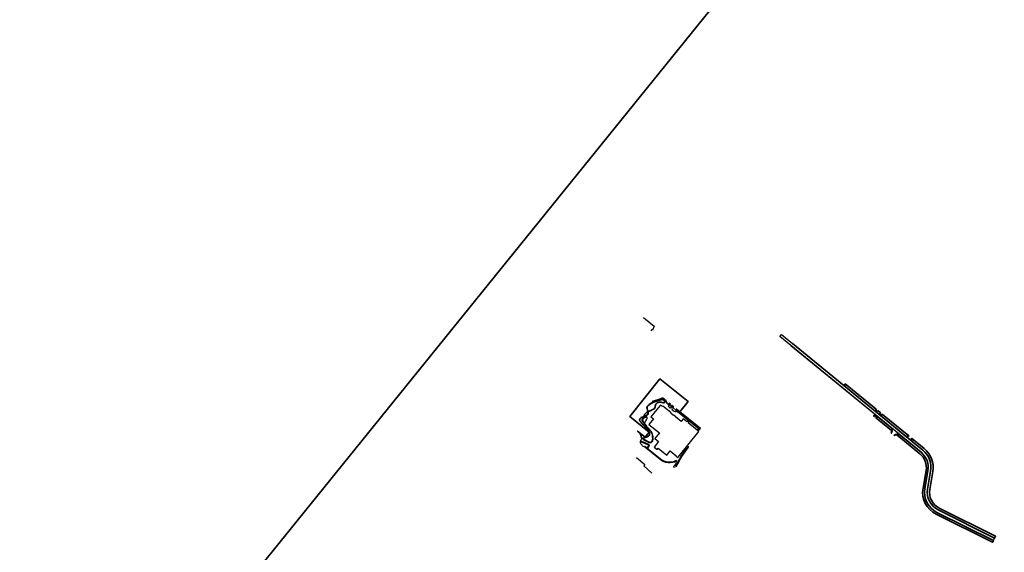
# Model space of a CAD drawing. Header units: metres. Extents: x 93008 to 98406, y 448779 to 454332.
# Tile 2 of 136: x 93008 to 94812, y 451470 to 452446. Entities that reach past the tile are written whole.
import ezdxf

# ---------------------------------------------------------------- set-up
doc = ezdxf.new("R2010")
doc.units = ezdxf.units.M
doc.header["$MEASUREMENT"] = 0
for name, color, linetype, lineweight in [('N-PV-GR-GROENSTROOK-G', 3, 'Continuous', 35), ('N-PV-GR-VASTE PLANTEN-G', 40, 'Continuous', 25), ('N-PV-GW-TALUDARCERING-G', 7, 'Continuous', 18), ('N-PV-OG-BEBOUWING_MAATSCHAPPELIJK-G', 6, 'Continuous', 25), ('N-PV-VH-VERHARDING_ASFALT-G', 252, 'Continuous', 35), ('N-PV-VH-VERHARDING_BETON-G', 4, 'Continuous', 35), ('N-PV-VH-VERHARDING_RIJBAAN-G', 7, 'Continuous', 25), ('X-XX-AL-MASKER-G', 7, 'Continuous', 35)]:
    doc.layers.add(name, color=color, linetype=linetype, lineweight=lineweight)
doc.layers.add('X-XX-AL-HULPLIJN-G', color=6, linetype='Continuous', plot=False)

# ---------------------------------------------------------------- blocks, each defined once
blk = doc.blocks.new('footprint')
at = {"layer": 'N-PV-OG-BEBOUWING_MAATSCHAPPELIJK-G', "flags": 128}
blk.add_lwpolyline([(0, 0), (25.6, -0.2), (25.7, -0.2), (27.5, -7.7), (27.4, -7.7), (26.1, -7.7), (26.1, -11)], dxfattribs=at)
blk.add_lwpolyline([(206.3, -159.6), (206.3, -160), (210.4, -160), (210.4, -159.6), (210.5, -159.6), (210.5, -98.8), (210.4, -98.8), (210.4, -98.6), (185.2, -98.6), (185.2, -96.2), (182.4, -96.2), (182.4, -98.6), (173.6, -98.6), (173.6, -98.8), (173.6, -105), (160.5, -105), (160.5, -104.6), (154.4, -104.6), (154.4, -105.3), (152.2, -105.3), (152.2, -104.7), (147.9, -104.7), (147.9, -104), (144.9, -104), (144.9, -103.9), (130, -103.9), (130, -105.3), (125.3, -105.3), (125.3, -105.4), (125.3, -105.4), (125.3, -106.9), (125.3, -106.9), (125.3, -107.2), (125.3, -107.2), (125.3, -107.2), (125.3, -107.2), (125.3, -133.2), (131.3, -133.2), (131.3, -146.3), (155.8, -146.3), (155.8, -159.6), (164.8, -159.6), (164.8, -172.4), (170.5, -172.4), (171.3, -172.4), (171.7, -172.4), (171.7, -169.6), (191.9, -169.6), (191.9, -159.6)], close=True, dxfattribs=at)
at = {"layer": 'N-PV-OG-BEBOUWING_MAATSCHAPPELIJK-G'}
blk.add_lwpolyline([(139.3, -119.6), (139.3, -119.6), (139.3, -119.6)], close=True, dxfattribs=at)
at = {"layer": 'X-XX-AL-HULPLIJN-G', "flags": 128}
blk.add_lwpolyline([(151.4, -207.6), (171.4, -207.9), (171.7, -210.9), (191.4, -212.4)], dxfattribs=at)

msp = doc.modelspace()

# ---------------------------------------------------------------- linework, layer by layer
at = {"layer": 'N-PV-GR-GROENSTROOK-G'}
msp.add_lwpolyline([(94148.781, 451678.381, -0.05218849), (94150.188, 451678.986), (94157.421, 451681.235, 0.50156368), (94160.732, 451690.609, 0.05349434), (94148.412, 451705.321, -0.06809015), (94143.985, 451710.93, -0.3937202), (94145.007, 451715.541, -0.1285132), (94151.875, 451718.024), (94151.74, 451719.787, -0.10346903), (94151.857, 451720.624, -0.2232994), (94158.809, 451727.586, 0.01957195), (94158.649, 451728.027, -0.0401199), (94157.06, 451733.064, -0.2733293), (94158.911, 451738.88, -0.08654366), (94167.851, 451744.441), (94167.269, 451746.182), (94182.123, 451751.24, -0.04161444), (94184.835, 451751.918, -0.27975696), (94189.569, 451750.006, -0.06243877), (94193.463, 451743.154, 0.09473124), (94194.314, 451741.857, 0.6005987), (94197.707, 451742.836), (94199.99, 451740.99), (94199.99, 451740.99), (94199.676, 451740.601), (94199.287, 451740.916), (94198.973, 451740.527), (94199.206, 451740.338), (94198.892, 451739.949), (94198.27, 451740.452), (94197.956, 451740.063), (94201.456, 451737.235), (94201.77, 451737.624), (94202.081, 451737.372), (94202.395, 451737.761), (94202.084, 451738.013), (94202.398, 451738.402), (94202.087, 451738.653), (94202.402, 451739.042), (94204.968, 451736.968), (94204.654, 451736.579), (94205.043, 451736.265), (94204.729, 451735.876), (94204.495, 451736.064), (94204.181, 451735.675), (94204.725, 451735.235), (94204.411, 451734.846), (94210.633, 451729.818), (94210.948, 451730.207), (94210.792, 451730.333), (94211.106, 451730.722), (94210.717, 451731.036), (94211.032, 451731.425), (94210.643, 451731.739), (94210.957, 451732.128), (94217.052, 451727.203), (94232.142, 451745.876), (94180.793, 451787.373), (94125.319, 451718.729), (94160.934, 451689.621), (94153.632, 451680.671), (94139.764, 451692.019, -0.0065579), (94142.465, 451689.38, -0.15350112), (94146.061, 451682.46, 0.21372438), (94148.814, 451678.4)], format="xyb", dxfattribs=at)
at = {"layer": 'N-PV-GR-GROENSTROOK-G', "flags": 128}
for points in [[(94576.858, 451730.726, 0.41421356), (94576.717, 451732.133), (94520.11, 451778.454, 0.27284213), (94519.49, 451774.438), (94520.989, 451773.212), (94520.672, 451772.825), (94574.958, 451728.404)], [(94574.268, 451722.508), (94572.685, 451720.573, 0.41421356), (94572.826, 451719.166), (94573.747, 451718.412, 0.02287177), (94576.599, 451719.865), (94577.13, 451720.167)], [(94584.388, 451725.857), (94580.742, 451728.84, 0.41421356), (94579.334, 451728.7), (94577.435, 451726.378), (94581.789, 451722.815), (94584.249, 451724.214, 0.52662704)], [(94588.535, 451722.463, 0.31007768), (94587.408, 451722.559), (94584.277, 451720.779), (94629.999, 451683.366), (94630.316, 451683.753), (94632.171, 451682.234, 0.20787428), (94636.91, 451682.879)], [(94579.618, 451718.13), (94576.357, 451716.277), (94588.56, 451706.292), (94605.162, 451692.706, -0.15268767), (94604.428, 451688.08), (94604.549, 451687.984), (94605.179, 451689.284, 0.34698351), (94603.045, 451698.961)], [(94641.804, 451678.875, 0.20670906), (94642.114, 451674.099), (94643.97, 451672.58), (94643.653, 451672.193), (94662.269, 451656.96, -0.270607), (94676.699, 451618.208), (94671.044, 451585.676, 0.3313276), (94690.43, 451547.303), (94793.923, 451495.625), (94795.71, 451499.204), (94692.217, 451550.882, -0.3313276), (94674.985, 451584.991), (94680.64, 451617.523, 0.270607), (94664.802, 451660.056)]]:
    msp.add_lwpolyline(points, format="xyb", close=True, dxfattribs=at)
at = {"layer": 'N-PV-GR-GROENSTROOK-G'}
msp.add_lwpolyline([(94614.314, 451685.07, 0.15311174), (94609.852, 451683.781), (94609.663, 451683.931, -0.39388321), (94620.551, 451684.636), (94659.102, 451653.091, -0.270607), (94671.773, 451619.065), (94666.118, 451586.533, 0.3313276), (94688.196, 451542.83), (94791.69, 451491.152), (94790.126, 451488.021), (94686.632, 451539.699, -0.3313276), (94662.67, 451587.132), (94668.324, 451619.664, 0.270607), (94656.886, 451650.382), (94614.502, 451685.063, 0.00604958)], format="xyb", close=True, dxfattribs=at)
at = {"layer": 'N-PV-GR-VASTE PLANTEN-G', "flags": 128}
for points in [[(94202.014, 451736.784), (94201.456, 451737.235), (94197.956, 451740.063), (94197.7, 451740.27, 0.05438431), (94196.697, 451739.871, 0.31624973), (94195.942, 451738.388, 0.25956059), (94198.77, 451734.666, 0.35594463), (94201.073, 451735.306, 0.02473036)], [(94211.94, 451728.762), (94210.633, 451729.818), (94204.411, 451734.846), (94203.527, 451735.561, -0.01432184), (94202.908, 451734.036, 0.26965882), (94203.243, 451731.07, 0.2892586), (94211.02, 451728.069, 0.22959626)], [(94157.026, 451714.695, 0.19682516), (94157.172, 451716.811, 0.36279909), (94155.646, 451717.757, 0.1347028), (94149.722, 451715.189, 0.38076691), (94149.017, 451710.991, 0.01202811), (94152.066, 451706.392, 0.04054498)]]:
    msp.add_lwpolyline(points, format="xyb", close=True, dxfattribs=at)
at = {"layer": 'N-PV-GW-TALUDARCERING-G'}
msp.add_line((94205.65, 451626.122), (94205.63, 451625.622), dxfattribs=at)
for centre, radius, start, end in [((94189.671, 451640.507), 21.5, 318.004172, 352.549231), ((94206.771, 451653.599), 28, 267.664062, 272.960503), ((94208.088, 451628.133), 2.5, 272.960503, 335.13427)]:
    msp.add_arc(centre, radius, start, end, dxfattribs=at)
at = {"layer": 'N-PV-VH-VERHARDING_ASFALT-G', "flags": 128}
msp.add_lwpolyline([(94172.227, 451737.48, -0.46861473), (94182.772, 451744.742, -0.02772711), (94186.638, 451743.423, 0.38632292), (94188.849, 451744.238, 0.38039697), (94187.718, 451748.731, 0.22184234), (94182.296, 451749.61, 0.03572889), (94166.862, 451744.021, 0.0777139), (94158.911, 451738.88, 0.2733293), (94157.06, 451733.064, 0.0401199), (94158.649, 451728.027, -0.01957195), (94158.809, 451727.586), (94159.095, 451727.677, 0.05335253), (94168.624, 451731.866, 0.24436348)], format="xyb", close=True, dxfattribs=at)
at = {"layer": 'N-PV-VH-VERHARDING_BETON-G'}
msp.add_lwpolyline([(94182.377, 451749.321, 0.03572889), (94166.984, 451743.747, 0.0777139), (94159.111, 451738.656, 0.2733293), (94157.352, 451733.131, 0.0401199), (94158.927, 451728.14, -0.01957195), (94159.095, 451727.677, -0.45680283), (94154.122, 451719.554, -0.06742048), (94151.761, 451719.483), (94151.74, 451719.787, 0.06896063), (94154.073, 451719.85, 0.45680283), (94158.809, 451727.586, 0.01957195), (94158.649, 451728.027, -0.0401199), (94157.06, 451733.064, -0.2733293), (94158.911, 451738.88, -0.0777139), (94166.862, 451744.021, -0.03572889), (94182.296, 451749.61), (94182.377, 451749.321)], format="xyb", dxfattribs=at)
at = {"layer": 'N-PV-VH-VERHARDING_BETON-G', "flags": 128}
for points in [[(94199.99, 451740.99), (94197.707, 451742.836, -0.26838482), (94196.368, 451741.347), (94197.956, 451740.063), (94198.27, 451740.452), (94198.892, 451739.949), (94199.206, 451740.338), (94198.973, 451740.527), (94199.287, 451740.916), (94199.676, 451740.601)], [(94154.753, 451719.692, -0.02007007), (94154.261, 451719.579), (94154.399, 451717.822, -0.01010084), (94154.892, 451717.932)], [(94210.364, 451627.099, -0.06147311), (94232.375, 451662.451), (94233.004, 451663.229), (94232.615, 451663.543), (94231.986, 451662.765, 0.06147311), (94209.911, 451627.309)]]:
    msp.add_lwpolyline(points, format="xyb", close=True, dxfattribs=at)
for points in [[(94204.495, 451736.064), (94204.729, 451735.876), (94205.043, 451736.265), (94204.654, 451736.579), (94204.968, 451736.968), (94202.402, 451739.042), (94202.087, 451738.653), (94202.398, 451738.402), (94202.084, 451738.013), (94202.395, 451737.761), (94202.081, 451737.372), (94201.77, 451737.624), (94201.456, 451737.235), (94204.411, 451734.846), (94204.725, 451735.235), (94204.181, 451735.675)], [(94254.71, 451696.77), (94210.957, 451732.128), (94210.643, 451731.739), (94211.032, 451731.425), (94210.717, 451731.036), (94211.106, 451730.722), (94210.792, 451730.333), (94210.948, 451730.207), (94210.633, 451729.818), (94251.897, 451696.471), (94249.477, 451693.477), (94251.033, 451692.22)], [(94229.333, 451662.981), (94231.044, 451661.599), (94232.301, 451663.154), (94230.59, 451664.537)]]:
    msp.add_lwpolyline(points, close=True, dxfattribs=at)
at = {"layer": 'N-PV-VH-VERHARDING_BETON-G'}
for points in [[(94148.781, 451678.381, 0.07176156), (94161.231, 451671.39, 0.43259265), (94166.485, 451673.916, 0.27054375), (94162.038, 451693.587, -0.04741593), (94148.763, 451710.832, -0.38076691), (94149.534, 451715.423, -0.12428198), (94155.098, 451717.972), (94155.152, 451717.676, 0.12428198), (94149.722, 451715.189, 0.38076691), (94149.017, 451710.991, 0.04741593), (94162.257, 451693.791, -0.27054375), (94166.771, 451673.826, -0.43259265), (94161.123, 451671.11, -0.07236651), (94148.502, 451678.217, -0.01099136)], [(94145.059, 451672.752), (94158.952, 451667.487, -0.44936669), (94160.016, 451664.692), (94158.803, 451662.365, -0.47561333), (94155.763, 451661.743), (94152.865, 451664.114), (94152.548, 451663.727), (94155.446, 451661.356, 0.47561333), (94159.246, 451662.134), (94160.46, 451664.46, 0.44936669), (94159.129, 451667.954), (94145.131, 451673.259, 0.01741636)], [(94155.446, 451661.356), (94180.833, 451640.582, 0.29693991), (94211.216, 451637.273), (94210.99, 451637.719, -0.29693991), (94181.15, 451640.969), (94156.924, 451660.793, -0.16227766)]]:
    msp.add_lwpolyline(points, format="xyb", close=True, dxfattribs=at)
at = {"layer": 'N-PV-VH-VERHARDING_RIJBAAN-G'}
msp.add_lwpolyline([(94403.218, 451868.935), (94662.269, 451656.96, -0.270607), (94676.699, 451618.208), (94671.044, 451585.676, 0.3313276), (94690.43, 451547.303), (94793.7, 451495.737), (94791.466, 451491.264), (94688.196, 451542.83, -0.3313276), (94666.118, 451586.533), (94671.773, 451619.065, 0.270607), (94659.102, 451653.091), (94400.06, 451865.058)], format="xyb", close=True, dxfattribs=at)
at = {"layer": 'X-XX-AL-HULPLIJN-G'}
for p, q in [((94662.269, 451656.96), (94423.766, 451852.121)), ((94659.102, 451653.091), (94420.6, 451848.251))]:
    msp.add_line(p, q, dxfattribs=at)
at = {"layer": 'X-XX-AL-HULPLIJN-G', "flags": 128}
msp.add_lwpolyline([(94151.211, 451662.883), (94151.211, 451662.883, -0.04169108), (94146.834, 451667.12, -0.47662567), (94148.781, 451678.381)], format="xyb", dxfattribs=at)
at = {"layer": 'X-XX-AL-MASKER-G'}
msp.add_lwpolyline([(95782.425, 454332.035), (98405.609, 452212.139), (95630.88, 448778.656), (93007.696, 450898.551)], close=True, dxfattribs=at)

# ---------------------------------------------------------------- block references
at = {"layer": 'N-PV-OG-BEBOUWING_MAATSCHAPPELIJK-G', "rotation": 321.0569954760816}
msp.add_blockref('footprint', (94150.492, 451900.287), dxfattribs=at)

doc.saveas('drawing.dxf')
